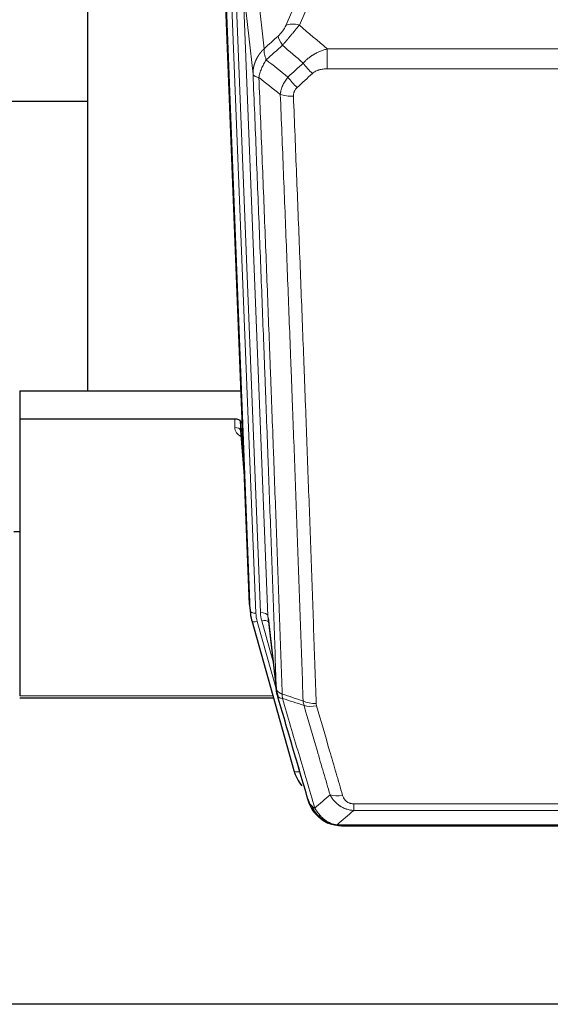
# Model space of a CAD drawing. Header units: inches. Extents: x 0 to 23760, y -13 to 16800.
# Tile 9 of 207: x 3637 to 3915, y 5772 to 6289. Entities that reach past the tile are written whole.
import ezdxf

# ---------------------------------------------------------------- set-up
doc = ezdxf.new("R2010")
doc.units = ezdxf.units.IN
doc.layers.add('254', color=7, linetype='Continuous', true_color=0xffffff)

msp = doc.modelspace()

# ---------------------------------------------------------------- linework, layer by layer
at = {"layer": '254', "color": 2, "linetype": 'Continuous', "lineweight": 25}
for p, q in [((3672.625, 6320.726), (3672.625, 6093.925)), ((3757.561, 5981.631), (3744.988, 6300.994)), ((3672.658, 6245.96), (3600.677, 6245.96)), ((3636.965, 6093.918), (3753.14, 6093.918)), ((3636.965, 6093.918), (3636.965, 6079.109)), ((3749.868, 6079.109), (3636.965, 6079.109)), ((3636.965, 6079.109), (3636.965, 5933.64)), ((3752.867, 6077.858), (3752.856, 6073.282)), ((3754.689, 6054.577), (3752.867, 6077.858)), ((3752.863, 6073.102), (3755.07, 6044.903)), ((3636.98, 6019.835), (3633.969, 6019.835)), ((3757.683, 5980.046), (3758.057, 5976.788)), ((3767.358, 5974.645), (3771.774, 5936.126)), ((3758.719, 5973.422), (3758.738, 5973.325)), ((3758.738, 5973.325), (3780.912, 5894.439)), ((3636.965, 5932.61), (3770.184, 5932.61)), ((3798.963, 5866.824), (3798.863, 5866.852)), ((3805.905, 5865.347), (4024.026, 5865.347)), ((4139.465, 5771.675), (3046.687, 5771.675))]:
    msp.add_line(p, q, dxfattribs=at)
at = {"layer": '254', "color": 110, "linetype": 'Continuous', "lineweight": 13}
for p, q in [((3799.133, 6321.089), (3783.752, 6286.058)), ((3754.202, 6307.712), (3767.268, 5975.819)), ((3759.449, 6260.306), (3754.202, 6307.712)), ((3757.935, 5978.373), (3745.236, 6300.936)), ((3748.171, 6301.204), (3760.929, 5977.153)), ((3750.458, 6303.028), (3763.276, 5977.445)), ((3761.955, 6303.555), (3765.264, 6273.658)), ((3776.691, 6285.908), (3783.671, 6301.806)), ((3798.379, 6273.538), (4031.551, 6273.538)), ((3798.379, 6263.107), (3798.379, 6273.538)), ((4031.551, 6263.107), (3798.379, 6263.107)), ((3749.858, 6074.693), (3749.868, 6079.109)), ((3752.856, 6073.282), (3755.063, 6045.094)), ((3757.561, 5981.631), (3757.935, 5978.373)), ((3767.268, 5975.819), (3771.645, 5937.638)), ((3761.626, 5972.752), (3771.699, 5936.918)), ((3769.999, 5951.606), (3763.973, 5973.044)), ((3636.965, 5933.64), (3769.897, 5933.64)), ((3779.074, 5910.677), (3783.8, 5893.866)), ((3812.294, 5873.478), (3812.294, 5877.011)), ((3812.294, 5877.011), (4017.637, 5877.011)), ((4017.637, 5873.478), (3812.294, 5873.478)), ((3798.863, 5866.852), (3798.794, 5867.009)), ((3803.563, 5866.01), (4026.368, 5866.01))]:
    msp.add_line(p, q, dxfattribs=at)
for centre, major_axis, ratio, start_param, end_param in [((3783.752, 6279.886), (-9.156, 4.02), 0.5833249, 4.9631119, 5.806783), ((3779.665, 6274.288), (6.719, -7.407), 0.3029797, 3.5431496, 4.2886573), ((3790.621, 6264.901), (6.736, -7.391), 0.3030979, 4.2875497, 5.03344), ((3782.612, 6257.609), (6.729, -7.397), 0.3051216, 4.2889758, 5.0360109), ((3780.64, 6253.015), (-9.992, -0.404), 0.431453, 0.7935197, 1.5533391), ((3755.861, 6074.693), (-6.003, -0.046), 0.8757409, 6.2743462, 7.3700502), ((3749.858, 6073.238), (-3, 0.007), 0.4848086, 3.1763596, 4.7135294), ((3760.929, 5978.538), (2.998, 0.118), 0.4614673, 3.175787, 4.6942235), ((3784.947, 5977.903), (-24.033, -0.038), 0.8858289, 0.0334668, 0.2426182), ((3763.276, 5975.598), (3.997, 0.157), 0.4614673, 0.0341943, 1.5526308), ((3787.294, 5978.195), (-24.033, -0.038), 0.8858289, 0.0334668, 0.2426182), ((3761.626, 5974.137), (2.888, 0.812), 0.4480327, 3.1416079, 4.5871119), ((3763.973, 5971.197), (3.851, 1.082), 0.4480327, 0.2500116, 1.4455193), ((3792.598, 5935.288), (-9.994, -0.345), 0.559112, 0.7940626, 1.551472), ((3792.786, 5934.116), (-9.604, -2.788), 0.5442898, 0.6684637, 1.414101), ((3783.8, 5895.251), (2.888, 0.812), 0.4480327, 3.1416079, 4.5871119), ((3806.447, 5887.233), (-9.598, -2.808), 0.562843, 0.6646512, 1.4076092)]:
    msp.add_ellipse(centre, major_axis=major_axis, ratio=ratio, start_param=start_param, end_param=end_param, dxfattribs=at)
at = {"layer": '254', "color": 2, "linetype": 'Continuous', "lineweight": 25}
for centre, major_axis, ratio, start_param, end_param in [((3749.868, 6077.815), (3, 0), 0.4313147, 0.033781, 1.5709509), ((3784.581, 5982.475), (-27.037, -0.043), 0.8858289, 0.0334668, 0.0997972), ((3784.947, 5979.288), (-27.027, -0.37), 0.8864308, 0.02276, 0.2319114), ((3807.107, 5900.452), (-27.014, -0.465), 0.8900028, 0.2292736, 0.6020668)]:
    msp.add_ellipse(centre, major_axis=major_axis, ratio=ratio, start_param=start_param, end_param=end_param, dxfattribs=at)
at = {"layer": '254', "color": 110, "linetype": 'Continuous', "lineweight": 13}
for points, knots in [([(3776.691, 6285.908), (3776.666, 6285.851), (3776.64, 6285.793), (3776.587, 6285.677), (3776.56, 6285.618), (3776.477, 6285.443), (3776.42, 6285.325), (3776.24, 6284.97), (3776.112, 6284.731), (3775.904, 6284.368), (3775.832, 6284.246), (3775.72, 6284.063), (3775.663, 6283.971), (3775.605, 6283.878), (3775.566, 6283.816), (3775.546, 6283.786), (3775.367, 6283.508), (3775.199, 6283.262), (3774.849, 6282.776), (3774.665, 6282.535), (3774.425, 6282.236), (3774.352, 6282.147), (3774.278, 6282.058), (3774.228, 6281.999), (3774.203, 6281.969), (3774.078, 6281.821), (3773.976, 6281.705), (3773.67, 6281.362), (3773.462, 6281.141), (3773.038, 6280.714), (3772.823, 6280.509), (3772.604, 6280.31)], [0, 0, 0, 0, 0.03125, 0.03125, 0.0625, 0.0625, 0.125, 0.125, 0.25, 0.25, 0.3125, 0.3125, 0.34375, 0.359375, 0.359375, 0.375, 0.375, 0.5, 0.5, 0.625, 0.625, 0.65625, 0.671875, 0.671875, 0.6875, 0.6875, 0.75, 0.75, 0.875, 0.875, 1, 1, 1, 1]), ([(3774.857, 6275.478), (3775.241, 6275.916), (3776.011, 6276.8), (3776.787, 6277.7), (3777.371, 6278.38), (3777.566, 6278.608), (3777.81, 6278.894), (3777.859, 6278.951), (3777.956, 6279.066), (3778.102, 6279.237), (3778.248, 6279.409), (3778.732, 6279.979), (3779.116, 6280.433), (3779.875, 6281.336), (3780.25, 6281.785), (3780.715, 6282.343), (3780.808, 6282.455), (3780.992, 6282.677), (3781.267, 6283.009), (3781.537, 6283.337), (3782.071, 6283.986), (3782.419, 6284.411), (3782.929, 6285.038), (3783.097, 6285.245), (3783.345, 6285.552), (3783.428, 6285.654), (3783.591, 6285.857), (3783.672, 6285.958), (3783.752, 6286.058)], [0, 0, 0, 0, 0.125, 0.25, 0.25, 0.3125, 0.3125, 0.328125, 0.328125, 0.34375, 0.375, 0.375, 0.5, 0.5, 0.625, 0.625, 0.65625, 0.65625, 0.6875, 0.75, 0.75, 0.875, 0.875, 0.9375, 0.9375, 0.96875, 0.96875, 1, 1, 1, 1]), ([(3759.449, 6260.306), (3759.449, 6260.326), (3759.447, 6260.366), (3759.445, 6260.426), (3759.444, 6260.486), (3759.442, 6260.545), (3759.441, 6260.605), (3759.44, 6260.665), (3759.44, 6260.724), (3759.439, 6260.784), (3759.439, 6260.844), (3759.439, 6260.903), (3759.439, 6260.963), (3759.44, 6261.022), (3759.441, 6261.082), (3759.442, 6261.142), (3759.443, 6261.201), (3759.444, 6261.261), (3759.446, 6261.32), (3759.448, 6261.38), (3759.45, 6261.439), (3759.452, 6261.499), (3759.455, 6261.558), (3759.458, 6261.618), (3759.461, 6261.677), (3759.464, 6261.736), (3759.468, 6261.796), (3759.471, 6261.855), (3759.475, 6261.914), (3759.48, 6261.974), (3759.484, 6262.033), (3759.489, 6262.092), (3759.494, 6262.151), (3759.499, 6262.211), (3759.504, 6262.27), (3759.51, 6262.329), (3759.516, 6262.388), (3759.522, 6262.447), (3759.528, 6262.506), (3759.534, 6262.565), (3759.541, 6262.624), (3759.548, 6262.683), (3759.555, 6262.742), (3759.562, 6262.801), (3759.57, 6262.86), (3759.578, 6262.918), (3759.586, 6262.977), (3759.594, 6263.036), (3759.603, 6263.095), (3759.611, 6263.153), (3759.62, 6263.212), (3759.629, 6263.27), (3759.639, 6263.329), (3759.648, 6263.387), (3759.658, 6263.446), (3759.668, 6263.504), (3759.678, 6263.563), (3759.689, 6263.621), (3759.699, 6263.679), (3759.71, 6263.737), (3759.721, 6263.796), (3759.733, 6263.854), (3759.744, 6263.912), (3759.756, 6263.97), (3759.768, 6264.028), (3759.78, 6264.086), (3759.792, 6264.144), (3759.805, 6264.201), (3759.818, 6264.259), (3759.831, 6264.317), (3759.844, 6264.375), (3759.857, 6264.432), (3759.871, 6264.49), (3759.885, 6264.547), (3759.899, 6264.605), (3759.913, 6264.662), (3759.927, 6264.72), (3759.942, 6264.777), (3759.957, 6264.834), (3759.972, 6264.891), (3759.987, 6264.949), (3760.003, 6265.006), (3760.018, 6265.063), (3760.034, 6265.12), (3760.05, 6265.177), (3760.067, 6265.233), (3760.083, 6265.29), (3760.1, 6265.347), (3760.117, 6265.404), (3760.134, 6265.46), (3760.151, 6265.517), (3760.168, 6265.573), (3760.186, 6265.63), (3760.204, 6265.686), (3760.222, 6265.742), (3760.24, 6265.798), (3760.259, 6265.855), (3760.277, 6265.911), (3760.296, 6265.967), (3760.315, 6266.023), (3760.334, 6266.079), (3760.354, 6266.134), (3760.373, 6266.19), (3760.393, 6266.246), (3760.413, 6266.301), (3760.433, 6266.357), (3760.454, 6266.412), (3760.474, 6266.468), (3760.495, 6266.523), (3760.516, 6266.578), (3760.537, 6266.633), (3760.558, 6266.689), (3760.58, 6266.744), (3760.602, 6266.799), (3760.623, 6266.853), (3760.645, 6266.908), (3760.668, 6266.963), (3760.69, 6267.018), (3760.713, 6267.072), (3760.735, 6267.127), (3760.758, 6267.181), (3760.782, 6267.235), (3760.805, 6267.29), (3760.828, 6267.344), (3760.852, 6267.398), (3760.876, 6267.452), (3760.9, 6267.506), (3760.924, 6267.56), (3760.948, 6267.614), (3760.973, 6267.667), (3760.998, 6267.721), (3761.023, 6267.774), (3761.048, 6267.828), (3761.073, 6267.881), (3761.098, 6267.934), (3761.124, 6267.988), (3761.15, 6268.041), (3761.176, 6268.094), (3761.202, 6268.147), (3761.228, 6268.2), (3761.255, 6268.252), (3761.281, 6268.305), (3761.308, 6268.358), (3761.335, 6268.41), (3761.362, 6268.463), (3761.389, 6268.515), (3761.417, 6268.567), (3761.444, 6268.619), (3761.472, 6268.671), (3761.5, 6268.723), (3761.528, 6268.775), (3761.557, 6268.827), (3761.585, 6268.879), (3761.614, 6268.93), (3761.642, 6268.982), (3761.671, 6269.033), (3761.7, 6269.085), (3761.73, 6269.136), (3761.759, 6269.187), (3761.789, 6269.238), (3761.818, 6269.289), (3761.848, 6269.34), (3761.878, 6269.391), (3761.908, 6269.441), (3761.939, 6269.492), (3761.969, 6269.542), (3762, 6269.593), (3762.031, 6269.643), (3762.061, 6269.693), (3762.093, 6269.743), (3762.124, 6269.793), (3762.155, 6269.843), (3762.187, 6269.893), (3762.218, 6269.943), (3762.25, 6269.992), (3762.282, 6270.042), (3762.314, 6270.091), (3762.347, 6270.141), (3762.379, 6270.19), (3762.412, 6270.239), (3762.444, 6270.288), (3762.477, 6270.337), (3762.51, 6270.386), (3762.543, 6270.434), (3762.577, 6270.483), (3762.61, 6270.532), (3762.644, 6270.58), (3762.677, 6270.628), (3762.711, 6270.676), (3762.745, 6270.725), (3762.779, 6270.773), (3762.814, 6270.82), (3762.848, 6270.868), (3762.883, 6270.916), (3762.917, 6270.963), (3762.952, 6271.011), (3762.987, 6271.058), (3763.022, 6271.106), (3763.057, 6271.153), (3763.093, 6271.2), (3763.128, 6271.247), (3763.164, 6271.293), (3763.2, 6271.34), (3763.235, 6271.387), (3763.271, 6271.433), (3763.308, 6271.48), (3763.344, 6271.526), (3763.38, 6271.572), (3763.417, 6271.618), (3763.453, 6271.664), (3763.49, 6271.71), (3763.527, 6271.756), (3763.564, 6271.802), (3763.601, 6271.847), (3763.638, 6271.892), (3763.676, 6271.938), (3763.713, 6271.983), (3763.751, 6272.028), (3763.789, 6272.073), (3763.826, 6272.118), (3763.864, 6272.163), (3763.903, 6272.207), (3763.941, 6272.252), (3763.979, 6272.296), (3764.018, 6272.341), (3764.056, 6272.385), (3764.095, 6272.429), (3764.134, 6272.473), (3764.173, 6272.517), (3764.212, 6272.561), (3764.251, 6272.604), (3764.29, 6272.648), (3764.329, 6272.691), (3764.369, 6272.734), (3764.408, 6272.778), (3764.448, 6272.821), (3764.488, 6272.864), (3764.528, 6272.906), (3764.568, 6272.949), (3764.608, 6272.992), (3764.648, 6273.034), (3764.689, 6273.077), (3764.729, 6273.119), (3764.77, 6273.161), (3764.81, 6273.203), (3764.851, 6273.245), (3764.892, 6273.287), (3764.933, 6273.329), (3764.974, 6273.37), (3765.015, 6273.412), (3765.056, 6273.453), (3765.098, 6273.494), (3765.139, 6273.535), (3765.181, 6273.576), (3765.222, 6273.617), (3765.25, 6273.644), (3765.264, 6273.658)], [0, 0, 0, 0, 0.0042303, 0.0084583, 0.0126838, 0.016907, 0.0211277, 0.0253461, 0.0295621, 0.0337757, 0.037987, 0.0421959, 0.0464023, 0.0506064, 0.0548082, 0.0590075, 0.0632045, 0.0673991, 0.0715913, 0.0757811, 0.0799686, 0.0841537, 0.0883364, 0.0925167, 0.0966947, 0.1008703, 0.1050435, 0.1092144, 0.1133829, 0.117549, 0.1217128, 0.1258741, 0.1300332, 0.1341898, 0.1383441, 0.1424961, 0.1466456, 0.1507929, 0.1549377, 0.1590802, 0.1632203, 0.1673581, 0.1714935, 0.1756266, 0.1797573, 0.1838856, 0.1880116, 0.1921352, 0.1962565, 0.2003755, 0.204492, 0.2086063, 0.2127182, 0.2168277, 0.2209349, 0.2250397, 0.2291422, 0.2332423, 0.2373401, 0.2414356, 0.2455287, 0.2496195, 0.2537079, 0.257794, 0.2618777, 0.2659591, 0.2700382, 0.2741149, 0.2781893, 0.2822614, 0.2863311, 0.2903985, 0.2944635, 0.2985262, 0.3025866, 0.3066447, 0.3107004, 0.3147538, 0.3188048, 0.3228536, 0.3269, 0.3309441, 0.3349858, 0.3390253, 0.3430624, 0.3470972, 0.3511296, 0.3551598, 0.3591876, 0.3632131, 0.3672363, 0.3712571, 0.3752757, 0.3792919, 0.3833058, 0.3873174, 0.3913267, 0.3953337, 0.3993384, 0.4033407, 0.4073408, 0.4113385, 0.4153339, 0.419327, 0.4233179, 0.4273064, 0.4312926, 0.4352765, 0.4392581, 0.4432373, 0.4472143, 0.451189, 0.4551614, 0.4591315, 0.4630993, 0.4670648, 0.471028, 0.4749889, 0.4789475, 0.4829038, 0.4868578, 0.4908095, 0.494759, 0.4987061, 0.502651, 0.5065936, 0.5105338, 0.5144718, 0.5184076, 0.522341, 0.5262721, 0.530201, 0.5341276, 0.5380519, 0.5419739, 0.5458936, 0.5498111, 0.5537262, 0.5576392, 0.5615498, 0.5654581, 0.5693642, 0.573268, 0.5771696, 0.5810688, 0.5849658, 0.5888606, 0.592753, 0.5966432, 0.6005311, 0.6044168, 0.6083002, 0.6121813, 0.6160602, 0.6199368, 0.6238111, 0.6276832, 0.6315531, 0.6354206, 0.6392859, 0.643149, 0.6470098, 0.6508684, 0.6547247, 0.6585787, 0.6624305, 0.66628, 0.6701273, 0.6739724, 0.6778152, 0.6816557, 0.685494, 0.6893301, 0.6931639, 0.6969955, 0.7008248, 0.7046519, 0.7084768, 0.7122994, 0.7161198, 0.7199379, 0.7237539, 0.7275675, 0.731379, 0.7351882, 0.7389952, 0.7427999, 0.7466024, 0.7504027, 0.7542008, 0.7579966, 0.7617902, 0.7655816, 0.7693708, 0.7731577, 0.7769424, 0.7807249, 0.7845052, 0.7882833, 0.7920591, 0.7958327, 0.7996042, 0.8033734, 0.8071403, 0.8109051, 0.8146677, 0.818428, 0.8221862, 0.8259421, 0.8296958, 0.8334474, 0.8371967, 0.8409438, 0.8446887, 0.8484314, 0.8521719, 0.8559102, 0.8596463, 0.8633802, 0.867112, 0.8708415, 0.8745688, 0.8782939, 0.8820169, 0.8857376, 0.8894562, 0.8931726, 0.8968867, 0.9005987, 0.9043086, 0.9080162, 0.9117216, 0.9154249, 0.919126, 0.9228249, 0.9265216, 0.9302161, 0.9339085, 0.9375987, 0.9412867, 0.9449725, 0.9486562, 0.9523377, 0.956017, 0.9596942, 0.9633691, 0.967042, 0.9707126, 0.9743811, 0.9780474, 0.9817116, 0.9853736, 0.9890334, 0.9926911, 0.9963466, 1, 1, 1, 1]), ([(3766.37, 6267.772), (3766.263, 6268.056), (3766.163, 6268.337), (3765.975, 6268.894), (3765.888, 6269.17), (3765.729, 6269.712), (3765.657, 6269.98), (3765.528, 6270.503), (3765.471, 6270.76), (3765.375, 6271.261), (3765.335, 6271.505), (3765.272, 6271.979), (3765.25, 6272.209), (3765.209, 6272.875), (3765.218, 6273.286), (3765.264, 6273.658)], [0, 0, 0, 0, 0.125, 0.125, 0.25, 0.25, 0.375, 0.375, 0.5, 0.5, 0.625, 0.625, 0.75, 0.75, 1, 1, 1, 1]), ([(3785.803, 6266.087), (3786.003, 6266.316), (3786.209, 6266.541), (3786.526, 6266.873), (3786.633, 6266.982), (3786.849, 6267.199), (3786.959, 6267.307), (3787.512, 6267.838), (3787.973, 6268.244), (3788.93, 6269.022), (3789.426, 6269.393), (3790.068, 6269.836), (3790.197, 6269.923), (3790.393, 6270.052), (3790.459, 6270.095), (3790.59, 6270.18), (3790.656, 6270.223), (3790.987, 6270.432), (3791.322, 6270.636), (3791.661, 6270.832), (3791.798, 6270.909), (3791.866, 6270.948), (3792.072, 6271.062), (3792.209, 6271.137), (3792.623, 6271.358), (3792.9, 6271.5), (3793.738, 6271.909), (3794.303, 6272.16), (3795.446, 6272.622), (3796.024, 6272.833), (3797.192, 6273.215), (3797.783, 6273.386), (3798.379, 6273.538)], [0, 0, 0, 0, 0.0625, 0.0625, 0.09375, 0.09375, 0.125, 0.125, 0.25, 0.25, 0.375, 0.375, 0.40625, 0.40625, 0.421875, 0.421875, 0.4375, 0.4375, 0.5, 0.515625, 0.515625, 0.53125, 0.53125, 0.5625, 0.5625, 0.625, 0.625, 0.75, 0.75, 0.875, 0.875, 1, 1, 1, 1]), ([(3762.505, 6258.526), (3762.633, 6259.271), (3762.812, 6260.033), (3763.269, 6261.578), (3763.546, 6262.359), (3764.034, 6263.533), (3764.209, 6263.924), (3764.581, 6264.705), (3764.778, 6265.095), (3765.405, 6266.257), (3765.867, 6267.023), (3766.37, 6267.772)], [0, 0, 0, 0, 0.25, 0.25, 0.5, 0.5, 0.625, 0.625, 0.75, 0.75, 1, 1, 1, 1]), ([(3771.645, 5937.638), (3771.2, 5950.485), (3770.294, 5976.336), (3768.887, 6015.58), (3767.917, 6042.054), (3767.362, 6057.033), (3767.301, 6058.699), (3767.177, 6062.032), (3766.991, 6067.036), (3766.554, 6078.735), (3766.176, 6088.804), (3765.858, 6097.217), (3765.794, 6098.901), (3765.666, 6102.271), (3765.474, 6107.329), (3765.024, 6119.152), (3764.634, 6129.325), (3763.848, 6149.72), (3762.784, 6177.048), (3761.144, 6218.442), (3760.019, 6246.307), (3759.449, 6260.306)], [0, 0, 0, 0, 0.125, 0.25, 0.375, 0.375, 0.390625, 0.390625, 0.40625, 0.4375, 0.5, 0.5, 0.515625, 0.515625, 0.53125, 0.5625, 0.625, 0.625, 0.75, 0.875, 1, 1, 1, 1]), ([(3759.449, 6260.306), (3759.479, 6260.103), (3759.569, 6259.907), (3759.792, 6259.633), (3759.881, 6259.545), (3760.087, 6259.375), (3760.204, 6259.295), (3760.465, 6259.141), (3760.61, 6259.069), (3760.924, 6258.933), (3761.094, 6258.87), (3761.458, 6258.753), (3761.652, 6258.7), (3762.062, 6258.605), (3762.278, 6258.562), (3762.505, 6258.526)], [0, 0, 0, 0, 0.25, 0.25, 0.375, 0.375, 0.5, 0.5, 0.625, 0.625, 0.75, 0.75, 0.875, 0.875, 1, 1, 1, 1]), ([(3762.505, 6258.526), (3763.076, 6244.473), (3764.204, 6216.502), (3765.849, 6174.951), (3766.915, 6147.519), (3767.704, 6127.047), (3768.095, 6116.836), (3768.547, 6104.967), (3768.739, 6099.89), (3768.867, 6096.507), (3768.931, 6094.817), (3769.25, 6086.372), (3769.629, 6076.264), (3770.067, 6064.521), (3770.254, 6059.498), (3770.378, 6056.152), (3770.44, 6054.48), (3770.996, 6039.444), (3771.969, 6012.869), (3773.38, 5973.475), (3774.288, 5947.526), (3774.734, 5934.63)], [0, 0, 0, 0, 0.125, 0.25, 0.375, 0.375, 0.4375, 0.46875, 0.484375, 0.484375, 0.5, 0.5, 0.5625, 0.59375, 0.609375, 0.609375, 0.625, 0.625, 0.75, 0.875, 1, 1, 1, 1]), ([(3773.757, 6249.659), (3773.793, 6250.052), (3773.846, 6250.447), (3773.934, 6250.941), (3773.953, 6251.04), (3773.993, 6251.238), (3774.013, 6251.338), (3774.079, 6251.634), (3774.127, 6251.832), (3774.284, 6252.423), (3774.525, 6253.207), (3774.833, 6253.983), (3775.089, 6254.562), (3775.201, 6254.802), (3775.319, 6255.042), (3775.367, 6255.138), (3775.392, 6255.186), (3775.465, 6255.33), (3775.515, 6255.425), (3775.769, 6255.899), (3775.987, 6256.273), (3776.453, 6257.008), (3776.947, 6257.732), (3777.499, 6258.432), (3777.789, 6258.776)], [0, 0, 0, 0, 0.125, 0.125, 0.15625, 0.15625, 0.1875, 0.1875, 0.25, 0.25, 0.375, 0.5, 0.5, 0.5625, 0.578125, 0.578125, 0.59375, 0.59375, 0.625, 0.625, 0.75, 0.75, 0.875, 1, 1, 1, 1]), ([(3790.621, 6260.631), (3790.746, 6260.746), (3790.876, 6260.857), (3791.077, 6261.016), (3791.146, 6261.068), (3791.283, 6261.17), (3791.353, 6261.219), (3791.706, 6261.462), (3792, 6261.637), (3792.61, 6261.955), (3792.926, 6262.098), (3793.333, 6262.259), (3793.416, 6262.29), (3793.58, 6262.35), (3793.663, 6262.379), (3793.911, 6262.463), (3794.078, 6262.515), (3794.579, 6262.659), (3794.916, 6262.741), (3795.596, 6262.878), (3795.938, 6262.934), (3796.628, 6263.022), (3796.975, 6263.054), (3797.674, 6263.096), (3798.025, 6263.107), (3798.379, 6263.107)], [0, 0, 0, 0, 0.0625, 0.0625, 0.09375, 0.09375, 0.125, 0.125, 0.25, 0.25, 0.375, 0.375, 0.40625, 0.40625, 0.4375, 0.4375, 0.5, 0.5, 0.625, 0.625, 0.75, 0.75, 0.875, 0.875, 1, 1, 1, 1]), ([(3780.64, 6248.698), (3780.631, 6248.911), (3780.634, 6249.124), (3780.651, 6249.391), (3780.655, 6249.444), (3780.665, 6249.55), (3780.67, 6249.603), (3780.689, 6249.762), (3780.705, 6249.868), (3780.76, 6250.182), (3780.809, 6250.388), (3780.929, 6250.795), (3781.001, 6250.996), (3781.127, 6251.292), (3781.172, 6251.39), (3781.245, 6251.536), (3781.269, 6251.585), (3781.321, 6251.681), (3781.347, 6251.729), (3781.482, 6251.966), (3781.6, 6252.148), (3781.856, 6252.501), (3781.994, 6252.672), (3782.289, 6253), (3782.446, 6253.158), (3782.612, 6253.31)], [0, 0, 0, 0, 0.125, 0.125, 0.15625, 0.15625, 0.1875, 0.1875, 0.25, 0.25, 0.375, 0.375, 0.5, 0.5, 0.5625, 0.5625, 0.59375, 0.59375, 0.625, 0.625, 0.75, 0.75, 0.875, 0.875, 1, 1, 1, 1]), ([(3785.731, 5931.061), (3785.292, 5943.758), (3784.401, 5969.304), (3783.479, 5995.151), (3782.776, 6014.649), (3782.54, 6021.167), (3782.063, 6034.241), (3781.823, 6040.797), (3781.097, 6060.521), (3780.605, 6073.741), (3779.981, 6090.356), (3779.855, 6093.682), (3779.604, 6100.344), (3779.225, 6110.35), (3778.842, 6120.392), (3778.07, 6140.524), (3777.027, 6167.499), (3775.417, 6208.35), (3774.315, 6235.846), (3773.757, 6249.659)], [0, 0, 0, 0, 0.125, 0.25, 0.25, 0.3125, 0.3125, 0.375, 0.375, 0.5, 0.5, 0.53125, 0.53125, 0.5625, 0.625, 0.625, 0.75, 0.875, 1, 1, 1, 1]), ([(3780.64, 6248.698), (3781.197, 6234.867), (3782.298, 6207.337), (3783.906, 6166.433), (3784.948, 6139.425), (3785.719, 6119.267), (3786.101, 6109.212), (3786.479, 6099.194), (3786.731, 6092.523), (3786.856, 6089.192), (3787.479, 6072.557), (3787.971, 6059.32), (3788.696, 6039.57), (3788.936, 6033.006), (3789.412, 6019.915), (3789.648, 6013.389), (3790.35, 5993.866), (3791.27, 5967.986), (3792.161, 5942.408), (3792.598, 5929.695)], [0, 0, 0, 0, 0.125, 0.25, 0.375, 0.375, 0.4375, 0.46875, 0.46875, 0.5, 0.5, 0.625, 0.625, 0.6875, 0.6875, 0.75, 0.75, 0.875, 1, 1, 1, 1]), ([(3771.645, 5937.638), (3771.645, 5937.63), (3771.647, 5937.614), (3771.65, 5937.591), (3771.654, 5937.567), (3771.657, 5937.543), (3771.661, 5937.52), (3771.665, 5937.496), (3771.669, 5937.472), (3771.674, 5937.449), (3771.679, 5937.425), (3771.684, 5937.402), (3771.689, 5937.378), (3771.695, 5937.355), (3771.701, 5937.331), (3771.707, 5937.308), (3771.713, 5937.284), (3771.72, 5937.261), (3771.727, 5937.237), (3771.734, 5937.214), (3771.741, 5937.19), (3771.749, 5937.167), (3771.757, 5937.144), (3771.765, 5937.121), (3771.773, 5937.097), (3771.782, 5937.074), (3771.791, 5937.051), (3771.8, 5937.028), (3771.809, 5937.004), (3771.819, 5936.981), (3771.829, 5936.958), (3771.839, 5936.935), (3771.849, 5936.912), (3771.86, 5936.889), (3771.871, 5936.866), (3771.882, 5936.843), (3771.893, 5936.82), (3771.905, 5936.797), (3771.917, 5936.775), (3771.929, 5936.752), (3771.941, 5936.729), (3771.954, 5936.706), (3771.967, 5936.684), (3771.98, 5936.661), (3771.993, 5936.638), (3772.007, 5936.616), (3772.02, 5936.593), (3772.035, 5936.571), (3772.049, 5936.548), (3772.063, 5936.526), (3772.078, 5936.504), (3772.093, 5936.481), (3772.109, 5936.459), (3772.124, 5936.437), (3772.14, 5936.415), (3772.156, 5936.393), (3772.172, 5936.371), (3772.189, 5936.349), (3772.206, 5936.327), (3772.223, 5936.305), (3772.24, 5936.283), (3772.257, 5936.261), (3772.275, 5936.239), (3772.293, 5936.218), (3772.311, 5936.196), (3772.33, 5936.174), (3772.348, 5936.153), (3772.367, 5936.131), (3772.386, 5936.11), (3772.406, 5936.089), (3772.425, 5936.067), (3772.445, 5936.046), (3772.465, 5936.025), (3772.485, 5936.004), (3772.506, 5935.983), (3772.527, 5935.962), (3772.554, 5935.935), (3772.588, 5935.902), (3772.629, 5935.863), (3772.67, 5935.824), (3772.713, 5935.786), (3772.756, 5935.748), (3772.8, 5935.711), (3772.845, 5935.673), (3772.89, 5935.636), (3772.937, 5935.599), (3772.984, 5935.563), (3773.032, 5935.527), (3773.08, 5935.491), (3773.13, 5935.455), (3773.18, 5935.42), (3773.231, 5935.385), (3773.283, 5935.351), (3773.335, 5935.316), (3773.388, 5935.283), (3773.442, 5935.249), (3773.497, 5935.216), (3773.552, 5935.183), (3773.608, 5935.15), (3773.665, 5935.118), (3773.722, 5935.086), (3773.781, 5935.055), (3773.839, 5935.024), (3773.899, 5934.993), (3773.959, 5934.963), (3774.02, 5934.933), (3774.082, 5934.904), (3774.144, 5934.874), (3774.207, 5934.846), (3774.271, 5934.817), (3774.335, 5934.789), (3774.4, 5934.762), (3774.465, 5934.734), (3774.532, 5934.708), (3774.598, 5934.681), (3774.666, 5934.655), (3774.711, 5934.638), (3774.734, 5934.63)], [0, 0, 0, 0, 0.0066687, 0.0133374, 0.0200061, 0.0266746, 0.0333432, 0.0400116, 0.0466801, 0.0533484, 0.0600168, 0.066685, 0.0733532, 0.0800214, 0.0866895, 0.0933575, 0.1000255, 0.1066935, 0.1133614, 0.1200292, 0.126697, 0.1333647, 0.1400324, 0.1467001, 0.1533676, 0.1600352, 0.1667026, 0.1733701, 0.1800374, 0.1867047, 0.193372, 0.2000392, 0.2067064, 0.2133735, 0.2200405, 0.2267075, 0.2333745, 0.2400414, 0.2467082, 0.253375, 0.2600418, 0.2667085, 0.2733751, 0.2800417, 0.2867082, 0.2933747, 0.3000412, 0.3067075, 0.3133739, 0.3200401, 0.3267064, 0.3333725, 0.3400387, 0.3467047, 0.3533708, 0.3600367, 0.3667026, 0.3733685, 0.3800343, 0.3867001, 0.3933658, 0.4000315, 0.4066971, 0.4133626, 0.4200281, 0.4266936, 0.433359, 0.4400243, 0.4466896, 0.4533549, 0.4600201, 0.4666852, 0.4733503, 0.4800154, 0.4866804, 0.4933453, 0.5000102, 0.5125098, 0.5250093, 0.5375088, 0.5500082, 0.5625077, 0.5750071, 0.5875066, 0.600006, 0.6125054, 0.6250049, 0.6375043, 0.6500037, 0.6625032, 0.6750026, 0.6875021, 0.7000016, 0.7125011, 0.7250006, 0.7375001, 0.7499997, 0.7624993, 0.7749989, 0.7874985, 0.7999982, 0.812498, 0.8249977, 0.8374975, 0.8499974, 0.8624973, 0.8749972, 0.8874972, 0.8999973, 0.9124974, 0.9249976, 0.9374978, 0.9499981, 0.9624985, 0.9749989, 0.9874994, 1, 1, 1, 1]), ([(3772.201, 5934.187), (3772.222, 5933.941), (3772.3, 5933.71), (3772.563, 5933.291), (3772.749, 5933.103), (3773.221, 5932.781), (3773.506, 5932.647), (3774.165, 5932.443), (3774.537, 5932.373), (3774.946, 5932.339)], [0, 0, 0, 0, 0.25, 0.25, 0.5, 0.5, 0.75, 0.75, 1, 1, 1, 1]), ([(3774.946, 5932.339), (3774.871, 5932.711), (3774.828, 5933.083), (3774.77, 5933.842), (3774.755, 5934.228), (3774.734, 5934.63)], [0, 0, 0, 0, 0.5, 0.5, 1, 1, 1, 1]), ([(3774.946, 5932.339), (3777.768, 5922.646), (3780.584, 5912.998), (3784.797, 5898.595), (3786.2, 5893.806), (3789.003, 5884.25), (3790.402, 5879.484), (3791.8, 5874.729)], [0, 0, 0, 0, 0.5, 0.5, 0.75, 0.75, 1, 1, 1, 1]), ([(3799.867, 5881.691), (3798.732, 5885.577), (3797.595, 5889.471), (3795.32, 5897.274), (3794.181, 5901.183), (3790.762, 5912.932), (3788.478, 5920.795), (3786.189, 5928.688)], [0, 0, 0, 0, 0.25, 0.25, 0.5, 0.5, 1, 1, 1, 1]), ([(3792.786, 5928.518), (3792.73, 5928.711), (3792.686, 5928.906), (3792.624, 5929.298), (3792.605, 5929.496), (3792.598, 5929.695)], [0, 0, 0, 0, 0.5, 0.5, 1, 1, 1, 1]), ([(3792.786, 5928.518), (3795.071, 5920.612), (3797.353, 5912.737), (3800.768, 5900.969), (3801.905, 5897.054), (3804.178, 5889.239), (3805.313, 5885.339), (3806.447, 5881.447)], [0, 0, 0, 0, 0.5, 0.5, 0.75, 0.75, 1, 1, 1, 1]), ([(3812.294, 5873.478), (3811.959, 5873.501), (3811.626, 5873.535), (3810.963, 5873.622), (3810.635, 5873.676), (3809.659, 5873.868), (3809.021, 5874.036), (3808.318, 5874.273), (3808.241, 5874.3), (3808.085, 5874.355), (3808.008, 5874.383), (3807.776, 5874.47), (3807.623, 5874.53), (3807.169, 5874.718), (3806.574, 5874.988), (3806.001, 5875.296), (3805.58, 5875.541), (3805.371, 5875.667), (3805.166, 5875.798), (3805.03, 5875.887), (3804.962, 5875.932), (3804.356, 5876.341), (3803.848, 5876.737), (3803.129, 5877.377), (3802.896, 5877.597), (3802.558, 5877.939), (3802.447, 5878.055), (3802.229, 5878.291), (3802.121, 5878.411), (3801.594, 5879.016), (3801.206, 5879.522), (3800.491, 5880.577), (3800.164, 5881.124), (3799.867, 5881.691)], [0, 0, 0, 0, 0.0625, 0.0625, 0.125, 0.125, 0.25, 0.25, 0.265625, 0.265625, 0.28125, 0.28125, 0.3125, 0.3125, 0.375, 0.4375, 0.4375, 0.46875, 0.484375, 0.484375, 0.5, 0.5, 0.625, 0.625, 0.6875, 0.6875, 0.71875, 0.71875, 0.75, 0.75, 0.875, 0.875, 1, 1, 1, 1]), ([(3812.294, 5877.011), (3812.111, 5877.011), (3811.929, 5877.017), (3811.565, 5877.044), (3811.385, 5877.063), (3811.03, 5877.117), (3810.854, 5877.151), (3810.508, 5877.233), (3810.337, 5877.281), (3810.126, 5877.351), (3810.084, 5877.366), (3810, 5877.396), (3809.876, 5877.442), (3809.754, 5877.492), (3809.516, 5877.597), (3809.208, 5877.75), (3808.921, 5877.929), (3808.747, 5878.048), (3808.713, 5878.073), (3808.645, 5878.122), (3808.611, 5878.147), (3808.511, 5878.223), (3808.446, 5878.275), (3808.257, 5878.434), (3808.138, 5878.545), (3807.911, 5878.773), (3807.804, 5878.891), (3807.601, 5879.134), (3807.505, 5879.259), (3807.392, 5879.419), (3807.37, 5879.451), (3807.326, 5879.516), (3807.305, 5879.549), (3807.241, 5879.647), (3807.2, 5879.713), (3807.081, 5879.913), (3807.008, 5880.047), (3806.871, 5880.32), (3806.807, 5880.457), (3806.631, 5880.875), (3806.531, 5881.158), (3806.447, 5881.447)], [0, 0, 0, 0, 0.0625, 0.0625, 0.125, 0.125, 0.1875, 0.1875, 0.25, 0.25, 0.265625, 0.265625, 0.28125, 0.3125, 0.3125, 0.375, 0.4375, 0.4375, 0.453125, 0.453125, 0.46875, 0.46875, 0.5, 0.5, 0.5625, 0.5625, 0.625, 0.625, 0.6875, 0.6875, 0.703125, 0.703125, 0.71875, 0.71875, 0.75, 0.75, 0.8125, 0.8125, 0.875, 0.875, 1, 1, 1, 1]), ([(3788.882, 5877.644), (3789.039, 5877.359), (3789.219, 5877.084), (3789.623, 5876.555), (3789.848, 5876.301), (3790.093, 5876.06)], [0, 0, 0, 0, 0.5, 0.5, 1, 1, 1, 1]), ([(3793.751, 5870.735), (3793.38, 5871.124), (3793.023, 5871.53), (3791.662, 5873.213), (3790.791, 5874.607), (3790.093, 5876.06)], [0, 0, 0, 0, 0.25, 0.25, 1, 1, 1, 1]), ([(3790.093, 5876.06), (3790.339, 5875.812), (3790.605, 5875.577), (3791.175, 5875.133), (3791.479, 5874.924), (3791.8, 5874.729)], [0, 0, 0, 0, 0.5, 0.5, 1, 1, 1, 1]), ([(3794.975, 5870.522), (3794.676, 5870.838), (3794.386, 5871.166), (3793.259, 5872.516), (3792.493, 5873.614), (3791.8, 5874.729)], [0, 0, 0, 0, 0.25, 0.25, 1, 1, 1, 1]), ([(3792.765, 5871.219), (3792.796, 5871.193), (3792.828, 5871.167), (3792.963, 5871.065), (3793.076, 5870.995), (3793.325, 5870.873), (3793.461, 5870.821), (3793.653, 5870.762), (3793.702, 5870.748), (3793.751, 5870.735)], [0, 0, 0, 0, 0.125, 0.125, 0.5, 0.5, 0.875, 0.875, 1, 1, 1, 1]), ([(3793.751, 5870.735), (3793.85, 5870.708), (3793.951, 5870.685), (3794.208, 5870.635), (3794.365, 5870.611), (3794.676, 5870.567), (3794.829, 5870.546), (3794.975, 5870.522)], [0, 0, 0, 0, 0.25, 0.25, 0.625, 0.625, 1, 1, 1, 1]), ([(3798.945, 5867.403), (3798.764, 5867.5), (3798.586, 5867.602), (3797.879, 5868.027), (3797.364, 5868.385), (3796.37, 5869.172), (3795.891, 5869.6), (3795.276, 5870.209), (3795.125, 5870.364), (3794.975, 5870.522)], [0, 0, 0, 0, 0.125, 0.125, 0.5, 0.5, 0.875, 0.875, 1, 1, 1, 1]), ([(3798.794, 5867.009), (3798.793, 5867.039), (3798.794, 5867.071), (3798.808, 5867.157), (3798.824, 5867.212), (3798.872, 5867.316), (3798.904, 5867.365), (3798.945, 5867.403)], [0, 0, 0, 0, 0.25, 0.25, 0.625, 0.625, 1, 1, 1, 1]), ([(3803.563, 5866.01), (3802.342, 5866.112), (3801.166, 5866.406), (3799.672, 5867.032), (3799.305, 5867.209), (3798.945, 5867.403)], [0, 0, 0, 0, 0.75, 0.75, 1, 1, 1, 1]), ([(3804.433, 5865.49), (3804.315, 5865.517), (3804.205, 5865.547), (3803.956, 5865.634), (3803.831, 5865.695), (3803.645, 5865.838), (3803.584, 5865.918), (3803.563, 5866.01)], [0, 0, 0, 0, 0.25, 0.25, 0.625, 0.625, 1, 1, 1, 1])]:
    msp.add_open_spline(points, degree=3, knots=knots, dxfattribs=at)
for points in [[(3783.752, 6286.058), (3788.631, 6281.887), (3793.507, 6277.714), (3798.379, 6273.538)], [(3765.264, 6273.658), (3767.711, 6275.874), (3770.157, 6278.091), (3772.604, 6280.31)], [(3774.857, 6275.478), (3772.028, 6272.907), (3769.199, 6270.338), (3766.37, 6267.772)], [(3785.803, 6266.087), (3782.156, 6269.219), (3778.508, 6272.349), (3774.857, 6275.478)], [(3766.37, 6267.772), (3770.174, 6264.769), (3773.981, 6261.77), (3777.789, 6258.776)], [(3777.789, 6258.776), (3780.461, 6261.211), (3783.132, 6263.648), (3785.803, 6266.087)], [(3773.757, 6249.659), (3770.004, 6252.61), (3766.254, 6255.566), (3762.505, 6258.526)], [(3790.621, 6260.631), (3787.951, 6258.189), (3785.282, 6255.748), (3782.612, 6253.31)], [(3774.734, 5934.63), (3778.399, 5933.442), (3782.065, 5932.252), (3785.731, 5931.061)], [(3786.189, 5928.688), (3782.441, 5929.907), (3778.693, 5931.124), (3774.946, 5932.339)], [(3786.189, 5928.688), (3786.077, 5929.072), (3785.889, 5929.852), (3785.771, 5930.654), (3785.731, 5931.061)], [(3791.8, 5874.729), (3794.474, 5877.052), (3797.163, 5879.373), (3799.867, 5881.691)], [(3812.294, 5873.478), (3809.366, 5870.991), (3806.456, 5868.502), (3803.563, 5866.01)]]:
    msp.add_open_spline(points, degree=3, dxfattribs=at)
at = {"layer": '254', "color": 2, "linetype": 'Continuous', "lineweight": 25}
for points, knots in [([(3772.201, 5934.187), (3772.196, 5934.205), (3772.186, 5934.239), (3772.171, 5934.291), (3772.155, 5934.345), (3772.14, 5934.399), (3772.125, 5934.455), (3772.109, 5934.512), (3772.094, 5934.57), (3772.079, 5934.629), (3772.063, 5934.689), (3772.048, 5934.751), (3772.032, 5934.813), (3772.017, 5934.877), (3772.002, 5934.941), (3771.987, 5935.007), (3771.972, 5935.074), (3771.957, 5935.143), (3771.942, 5935.212), (3771.927, 5935.282), (3771.912, 5935.354), (3771.898, 5935.427), (3771.884, 5935.501), (3771.87, 5935.576), (3771.856, 5935.652), (3771.842, 5935.729), (3771.829, 5935.808), (3771.808, 5935.935), (3771.782, 5936.104), (3771.754, 5936.311), (3771.73, 5936.503), (3771.711, 5936.68), (3771.695, 5936.842), (3771.682, 5936.99), (3771.672, 5937.122), (3771.664, 5937.239), (3771.658, 5937.341), (3771.653, 5937.428), (3771.65, 5937.499), (3771.648, 5937.555), (3771.646, 5937.597), (3771.645, 5937.622), (3771.645, 5937.635), (3771.645, 5937.638)], [0, 0, 0, 0, 0.0155037, 0.0313049, 0.0474035, 0.0637997, 0.0804935, 0.097485, 0.1147743, 0.1323613, 0.1502462, 0.1684289, 0.1869096, 0.2056883, 0.224765, 0.2441397, 0.2638126, 0.2837835, 0.3040527, 0.32462, 0.3454856, 0.3666494, 0.3881116, 0.409872, 0.4319308, 0.454288, 0.4769435, 0.4998975, 0.5635611, 0.6228928, 0.6778927, 0.7285606, 0.7748966, 0.8169007, 0.8545729, 0.8879131, 0.9169214, 0.9415977, 0.9619421, 0.9779545, 0.989635, 0.9969835, 1, 1, 1, 1]), ([(3788.243, 5879.418), (3786.913, 5883.94), (3785.58, 5888.473), (3782.913, 5897.56), (3781.577, 5902.114), (3777.566, 5915.807), (3774.887, 5924.976), (3772.201, 5934.187)], [0, 0, 0, 0, 0.25, 0.25, 0.5, 0.5, 1, 1, 1, 1]), ([(3792.275, 5871.921), (3792.264, 5871.934), (3792.24, 5871.961), (3792.205, 5872.001), (3792.17, 5872.041), (3792.134, 5872.083), (3792.098, 5872.125), (3792.061, 5872.167), (3792.024, 5872.211), (3791.987, 5872.255), (3791.949, 5872.3), (3791.911, 5872.346), (3791.873, 5872.392), (3791.834, 5872.439), (3791.795, 5872.487), (3791.755, 5872.535), (3791.716, 5872.585), (3791.676, 5872.635), (3791.635, 5872.686), (3791.594, 5872.737), (3791.553, 5872.79), (3791.512, 5872.843), (3791.47, 5872.897), (3791.429, 5872.951), (3791.386, 5873.007), (3791.344, 5873.063), (3791.301, 5873.12), (3791.258, 5873.178), (3791.215, 5873.236), (3791.172, 5873.296), (3791.128, 5873.356), (3791.084, 5873.417), (3791.04, 5873.479), (3790.996, 5873.541), (3790.951, 5873.605), (3790.907, 5873.669), (3790.862, 5873.734), (3790.817, 5873.8), (3790.772, 5873.867), (3790.727, 5873.935), (3790.681, 5874.003), (3790.636, 5874.073), (3790.59, 5874.143), (3790.544, 5874.214), (3790.498, 5874.286), (3790.452, 5874.359), (3790.406, 5874.432), (3790.36, 5874.507), (3790.314, 5874.582), (3790.268, 5874.658), (3790.222, 5874.736), (3790.176, 5874.814), (3790.129, 5874.893), (3790.083, 5874.973), (3790.037, 5875.053), (3789.991, 5875.135), (3789.945, 5875.218), (3789.898, 5875.301), (3789.852, 5875.385), (3789.806, 5875.471), (3789.76, 5875.557), (3789.715, 5875.644), (3789.669, 5875.732), (3789.623, 5875.821), (3789.578, 5875.911), (3789.533, 5876.002), (3789.487, 5876.094), (3789.442, 5876.187), (3789.398, 5876.281), (3789.353, 5876.375), (3789.309, 5876.471), (3789.264, 5876.568), (3789.221, 5876.665), (3789.177, 5876.764), (3789.133, 5876.863), (3789.09, 5876.964), (3789.048, 5877.065), (3789.005, 5877.167), (3788.963, 5877.271), (3788.921, 5877.375), (3788.879, 5877.48), (3788.838, 5877.586), (3788.798, 5877.694), (3788.757, 5877.802), (3788.717, 5877.911), (3788.678, 5878.021), (3788.639, 5878.132), (3788.6, 5878.244), (3788.562, 5878.357), (3788.524, 5878.471), (3788.487, 5878.586), (3788.451, 5878.702), (3788.415, 5878.819), (3788.379, 5878.937), (3788.344, 5879.056), (3788.31, 5879.176), (3788.276, 5879.296), (3788.254, 5879.377), (3788.243, 5879.418)], [0, 0, 0, 0, 0.0060657, 0.012223, 0.0184718, 0.0248123, 0.0312443, 0.0377679, 0.0443831, 0.0510899, 0.0578883, 0.0647782, 0.0717598, 0.0788329, 0.0859977, 0.093254, 0.1006019, 0.1080414, 0.1155725, 0.1231952, 0.1309095, 0.1387154, 0.1466129, 0.1546019, 0.1626826, 0.1708549, 0.1791188, 0.1874742, 0.1959213, 0.20446, 0.2130903, 0.2218121, 0.2306256, 0.2395307, 0.2485274, 0.2576156, 0.2667955, 0.276067, 0.2854301, 0.2948848, 0.3044311, 0.314069, 0.3237985, 0.3336196, 0.3435324, 0.3535367, 0.3636326, 0.3738202, 0.3840993, 0.3944701, 0.4049324, 0.4154864, 0.426132, 0.4368691, 0.4476979, 0.4586183, 0.4696303, 0.480734, 0.4919292, 0.503216, 0.5145945, 0.5260645, 0.5376262, 0.5492795, 0.5610244, 0.5728609, 0.584789, 0.5968087, 0.60892, 0.621123, 0.6334175, 0.6458037, 0.6582815, 0.6708509, 0.6835119, 0.6962645, 0.7091087, 0.7220445, 0.735072, 0.748191, 0.7614017, 0.774704, 0.7880979, 0.8015834, 0.8151605, 0.8288293, 0.8425896, 0.8564416, 0.8703852, 0.8844204, 0.8985472, 0.9127656, 0.9270756, 0.9414773, 0.9559705, 0.9705554, 0.9852319, 1, 1, 1, 1]), ([(3788.243, 5879.418), (3788.301, 5879.108), (3788.383, 5878.804), (3788.596, 5878.211), (3788.727, 5877.923), (3788.882, 5877.644)], [0, 0, 0, 0, 0.5, 0.5, 1, 1, 1, 1]), ([(3792.765, 5871.219), (3792.33, 5871.689), (3791.92, 5872.18), (3790.391, 5874.215), (3789.495, 5875.904), (3788.882, 5877.644)], [0, 0, 0, 0, 0.25, 0.25, 1, 1, 1, 1]), ([(3792.335, 5871.787), (3792.357, 5871.743), (3792.38, 5871.698), (3792.459, 5871.563), (3792.521, 5871.473), (3792.647, 5871.329), (3792.703, 5871.273), (3792.765, 5871.219)], [0, 0, 0, 0, 0.2280377, 0.2280377, 0.6912151, 0.6912151, 1, 1, 1, 1]), ([(3795.276, 5868.962), (3794.63, 5869.444), (3794.014, 5869.97), (3793.206, 5870.756), (3792.983, 5870.985), (3792.765, 5871.219)], [0, 0, 0, 0, 0.7159091, 0.7159091, 1, 1, 1, 1]), ([(3798.794, 5867.009), (3798.566, 5867.121), (3798.338, 5867.238), (3797.437, 5867.731), (3796.777, 5868.152), (3795.508, 5869.09), (3794.898, 5869.607), (3794.126, 5870.35), (3793.937, 5870.54), (3793.751, 5870.735)], [0, 0, 0, 0, 0.125, 0.125, 0.5, 0.5, 0.875, 0.875, 1, 1, 1, 1]), ([(3804.433, 5865.49), (3803.023, 5865.579), (3801.586, 5865.885), (3799.716, 5866.586), (3799.252, 5866.786), (3798.794, 5867.009)], [0, 0, 0, 0, 0.75, 0.75, 1, 1, 1, 1]), ([(3800.961, 5866.094), (3800.881, 5866.118), (3800.802, 5866.142), (3800.129, 5866.354), (3799.541, 5866.573), (3798.963, 5866.824)], [0, 0, 0, 0, 0.1180686, 0.1180686, 1, 1, 1, 1]), ([(3806.105, 5865.35), (3806.031, 5865.348), (3805.957, 5865.347), (3805.661, 5865.348), (3805.439, 5865.357), (3805.012, 5865.392), (3804.806, 5865.418), (3804.554, 5865.464), (3804.493, 5865.476), (3804.433, 5865.49)], [0, 0, 0, 0, 0.125, 0.125, 0.5, 0.5, 0.875, 0.875, 1, 1, 1, 1])]:
    msp.add_open_spline(points, degree=3, knots=knots, dxfattribs=at)
for points, degree in [([(3771.768, 5936.207), (3772.518, 5933.376)], 1), ([(3795.352, 5868.905), (3796.998, 5867.685), (3798.865, 5866.85)], 2), ([(3806.105, 5865.35), (3805.488, 5865.346), (3804.865, 5865.376), (3804.239, 5865.44)], 3)]:
    msp.add_open_spline(points, degree=degree, dxfattribs=at)

doc.saveas('drawing.dxf')
